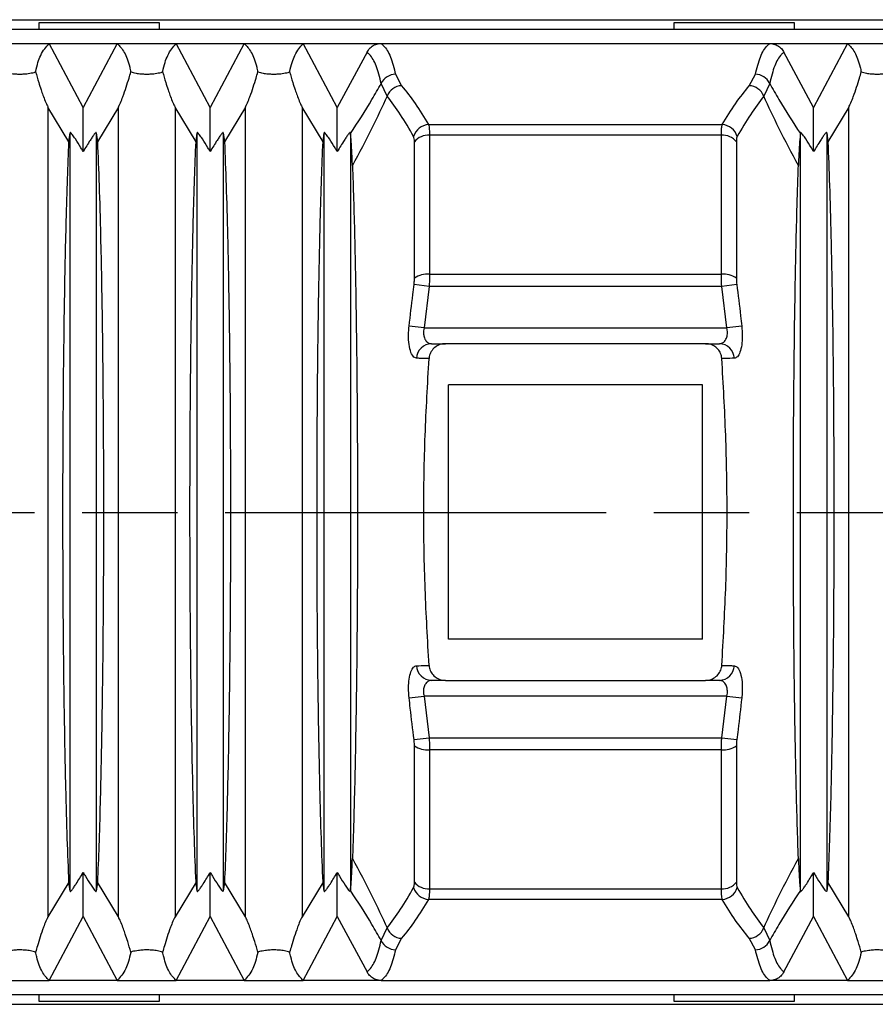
# Model space of a CAD drawing. Header units: millimetres. Extents: x 399 to 6076, y -1991 to 1602.
# Tile 188 of 256: x 4123 to 4150, y 407 to 438. Entities that reach past the tile are written whole.
import ezdxf

# ---------------------------------------------------------------- set-up
doc = ezdxf.new("R2010")
doc.units = ezdxf.units.MM
doc.linetypes.add('AM_ISO08W050', pattern=[18, 12, -1.5, 3, -1.5])
doc.layers.add('AM_7', color=4, linetype='AM_ISO08W050', lineweight=25)
doc.layers.add('S20', color=7, linetype='Continuous')

# ---------------------------------------------------------------- blocks, each defined once
blk = doc.blocks.new('S20-下視-02')
at = {"layer": 'S20', "linetype": 'Continuous', "lineweight": 25}
for p, q in [((-35.991, 15.5), (36.009, 15.5)), ((-31.991, 15.2), (32.009, 15.2)), ((-1.891, 15.4), (-1.891, 15.2)), ((1.909, 15.4), (-1.891, 15.4)), ((1.909, 15.2), (1.909, 15.4)), ((18.109, 15.4), (18.109, 15.2)), ((21.909, 15.4), (18.109, 15.4)), ((21.909, 15.2), (21.909, 15.4)), ((-3.419, 14.75), (-1.563, 14.75)), ((-1.563, 14.75), (0.581, 14.75)), ((-0.491, 12.731), (-1.563, 14.75)), ((0.581, 14.75), (-0.491, 12.731)), ((0.581, 14.75), (2.437, 14.75)), ((2.437, 14.75), (4.581, 14.75)), ((3.509, 12.731), (2.437, 14.75)), ((4.581, 14.75), (3.509, 12.731)), ((4.581, 14.75), (6.437, 14.75)), ((6.437, 14.75), (8.888, 14.75)), ((7.509, 12.731), (6.437, 14.75)), ((8.888, 14.75), (21.129, 14.75)), ((21.129, 14.75), (23.581, 14.75)), ((23.581, 14.75), (22.509, 12.731)), ((23.581, 14.75), (25.437, 14.75)), ((8.448, 14.476), (7.509, 12.731)), ((22.509, 12.731), (21.569, 14.476)), ((9.344, 13.78), (9.535, 13.422)), ((20.482, 13.422), (20.674, 13.78)), ((9.08, 13.096), (8.892, 13.496)), ((21.125, 13.496), (20.938, 13.096)), ((-0.939, 11.657), (-1.6, 12.75)), ((0.617, 12.75), (-0.043, 11.657)), ((3.061, 11.657), (2.4, 12.75)), ((4.617, 12.75), (3.957, 11.657)), ((7.061, 11.657), (6.4, 12.75)), ((23.617, 12.75), (22.957, 11.657)), ((10.385, 12.197), (19.632, 12.197)), ((-0.939, 11.657), (-0.904, 11.941)), ((-0.904, -11.941), (-0.904, 11.941)), ((-0.079, 11.941), (-0.079, -11.941)), ((-0.079, 11.941), (-0.043, 11.657)), ((3.061, 11.657), (3.096, 11.941)), ((3.096, -11.941), (3.096, 11.941)), ((3.921, 11.941), (3.921, -11.941)), ((3.921, 11.941), (3.957, 11.657)), ((7.061, 11.657), (7.096, 11.941)), ((7.096, -11.941), (7.096, 11.941)), ((7.921, 11.941), (7.921, -11.941)), ((7.921, 11.941), (7.925, 11.916)), ((19.604, 11.861), (10.413, 11.861)), ((22.093, 11.916), (22.096, 11.941)), ((22.096, -11.941), (22.096, 11.941)), ((22.921, 11.941), (22.921, -11.941)), ((22.921, 11.941), (22.957, 11.657)), ((10.413, 7.489), (19.604, 7.489)), ((10.4, 7.105), (9.928, 7.166)), ((20.09, 7.166), (19.617, 7.105)), ((10.4, 7.105), (10.241, 5.8)), ((19.617, 7.105), (10.4, 7.105)), ((19.777, 5.8), (19.617, 7.105)), ((10.241, 5.8), (9.771, 5.854)), ((10.241, 5.8), (19.777, 5.8)), ((20.246, 5.854), (19.777, 5.8)), ((10.478, 5.3), (10.915, 5.3)), ((19.103, 5.3), (10.915, 5.3)), ((19.103, 5.3), (19.54, 5.3)), ((19.009, 4), (11.009, 4)), ((11.009, -4), (11.009, 4)), ((19.009, -4), (19.009, 4)), ((19.009, -4), (11.009, -4)), ((10.915, -5.3), (10.478, -5.3)), ((10.915, -5.3), (19.103, -5.3)), ((19.54, -5.3), (19.103, -5.3)), ((9.771, -5.854), (10.241, -5.8)), ((19.777, -5.8), (10.241, -5.8)), ((10.241, -5.8), (10.4, -7.105)), ((19.617, -7.105), (19.777, -5.8)), ((19.777, -5.8), (20.246, -5.854)), ((9.928, -7.166), (10.4, -7.105)), ((10.4, -7.105), (19.617, -7.105)), ((19.617, -7.105), (20.09, -7.166)), ((19.604, -7.489), (10.413, -7.489)), ((-0.939, -11.657), (-1.6, -12.75)), ((-0.904, -11.941), (-0.939, -11.657)), ((-0.043, -11.657), (-0.079, -11.941)), ((0.617, -12.75), (-0.043, -11.657)), ((3.061, -11.657), (2.4, -12.75)), ((3.096, -11.941), (3.061, -11.657)), ((3.957, -11.657), (3.921, -11.941)), ((4.617, -12.75), (3.957, -11.657)), ((7.061, -11.657), (6.4, -12.75)), ((7.096, -11.941), (7.061, -11.657)), ((22.957, -11.657), (22.921, -11.941)), ((23.617, -12.75), (22.957, -11.657)), ((7.925, -11.916), (7.921, -11.941)), ((10.413, -11.861), (19.604, -11.861)), ((22.096, -11.941), (22.093, -11.916)), ((19.632, -12.197), (10.385, -12.197)), ((-1.563, -14.75), (-0.491, -12.731)), ((-0.491, -12.731), (0.581, -14.75)), ((2.437, -14.75), (3.509, -12.731)), ((3.509, -12.731), (4.581, -14.75)), ((6.437, -14.75), (7.509, -12.731)), ((7.509, -12.731), (8.448, -14.476)), ((21.569, -14.476), (22.509, -12.731)), ((22.509, -12.731), (23.581, -14.75)), ((8.892, -13.496), (9.08, -13.096)), ((20.938, -13.096), (21.125, -13.496)), ((9.535, -13.422), (9.344, -13.78)), ((20.674, -13.78), (20.482, -13.422)), ((-3.419, -14.75), (-1.563, -14.75)), ((0.581, -14.75), (-1.563, -14.75)), ((0.581, -14.75), (2.437, -14.75)), ((4.581, -14.75), (2.437, -14.75)), ((4.581, -14.75), (6.437, -14.75)), ((8.888, -14.75), (6.437, -14.75)), ((8.888, -14.75), (21.129, -14.75)), ((23.581, -14.75), (21.129, -14.75)), ((23.581, -14.75), (25.437, -14.75)), ((-35.991, -15.5), (36.009, -15.5)), ((32.009, -15.2), (-31.991, -15.2)), ((-1.891, -15.2), (-1.891, -15.4)), ((-1.891, -15.4), (1.909, -15.4)), ((1.909, -15.4), (1.909, -15.2)), ((18.109, -15.2), (18.109, -15.4)), ((18.109, -15.4), (21.582, -15.4)), ((21.582, -15.4), (21.909, -15.4)), ((21.909, -15.4), (21.909, -15.2))]:
    blk.add_line(p, q, dxfattribs=at)
for centre, radius, start, end in [((9.347, 13.274), 0.506, 90.3461, 154.009), ((20.671, 13.274), 0.506, 25.991, 89.6539), ((9.562, 12.904), 0.519, 92.9823, 158.2219), ((20.455, 12.904), 0.519, 21.7781, 87.0177), ((10.416, 11.671), 0.527, 93.4206, 162.9685), ((19.601, 11.671), 0.527, 17.0315, 86.5794), ((10.368, 11.319), 0.543, 85.1859, 141.9192), ((19.65, 11.319), 0.543, 38.0808, 94.8141), ((10.351, 6.789), 0.703, 84.953, 125.773), ((19.666, 6.789), 0.703, 54.227, 95.047), ((10.489, 4.814), 0.486, 91.3088, 176.977), ((19.529, 4.814), 0.486, 3.023, 88.6912), ((10.489, -4.814), 0.486, 183.023, 268.6912), ((19.529, -4.814), 0.486, 271.3088, 356.977), ((10.351, -6.789), 0.703, 234.227, 275.047), ((19.666, -6.789), 0.703, 264.953, 305.773), ((10.368, -11.319), 0.543, 218.0808, 274.8141), ((19.65, -11.319), 0.543, 265.1859, 321.9192), ((10.416, -11.671), 0.527, 197.0315, 266.5794), ((19.601, -11.671), 0.527, 273.4206, 342.9685), ((9.562, -12.904), 0.519, 201.7781, 267.0177), ((20.455, -12.904), 0.519, 272.9823, 338.2219), ((9.347, -13.274), 0.506, 205.991, 269.6539), ((20.671, -13.274), 0.506, 270.3461, 334.009)]:
    blk.add_arc(centre, radius, start, end, dxfattribs=at)
for points, knots in [([(-1.991, 13.854), (-1.99, 13.861), (-1.944, 14.066), (-1.829, 14.457), (-1.658, 14.646), (-1.563, 14.75)], [0, 0, 0, 0, 0.0137605, 0.4548684, 1, 1, 1, 1]), ([(0.581, 14.75), (0.658, 14.669), (0.813, 14.507), (0.939, 14.153), (0.997, 13.906), (1.009, 13.854)], [0, 0, 0, 0, 0.441084, 0.882166, 1, 1, 1, 1]), ([(2.009, 13.854), (2.01, 13.861), (2.056, 14.066), (2.171, 14.457), (2.342, 14.646), (2.437, 14.75)], [0, 0, 0, 0, 0.0137605, 0.4548684, 1, 1, 1, 1]), ([(4.581, 14.75), (4.658, 14.669), (4.813, 14.507), (4.939, 14.153), (4.997, 13.906), (5.009, 13.854)], [0, 0, 0, 0, 0.4410845, 0.882166, 1, 1, 1, 1]), ([(6.009, 13.854), (6.01, 13.861), (6.056, 14.066), (6.171, 14.457), (6.342, 14.646), (6.437, 14.75)], [0, 0, 0, 0, 0.013761, 0.454868, 1, 1, 1, 1]), ([(8.448, 14.476), (8.477, 14.523), (8.535, 14.618), (8.676, 14.712), (8.8, 14.747), (8.872, 14.749), (8.888, 14.75)], [0, 0, 0, 0, 0.304556, 0.609348, 0.909041, 1, 1, 1, 1]), ([(8.888, 14.75), (8.915, 14.727), (9.028, 14.632), (9.194, 14.365), (9.294, 13.975), (9.344, 13.78)], [0, 0, 0, 0, 0.137072, 0.568532, 1, 1, 1, 1]), ([(20.674, 13.78), (20.724, 13.975), (20.823, 14.365), (20.989, 14.632), (21.102, 14.727), (21.129, 14.75)], [0, 0, 0, 0, 0.431468, 0.862928, 1, 1, 1, 1]), ([(21.129, 14.75), (21.184, 14.745), (21.293, 14.734), (21.438, 14.652), (21.526, 14.557), (21.56, 14.493), (21.569, 14.476)], [0, 0, 0, 0, 0.298264, 0.596565, 0.894786, 1, 1, 1, 1]), ([(23.581, 14.75), (23.658, 14.669), (23.813, 14.507), (23.939, 14.153), (23.997, 13.906), (24.009, 13.854)], [0, 0, 0, 0, 0.441084, 0.882166, 1, 1, 1, 1]), ([(8.892, 13.496), (8.843, 13.692), (8.746, 14.083), (8.583, 14.354), (8.474, 14.453), (8.448, 14.476)], [0, 0, 0, 0, 0.4331691, 0.8662864, 1, 1, 1, 1]), ([(21.569, 14.476), (21.544, 14.453), (21.434, 14.354), (21.272, 14.083), (21.174, 13.692), (21.125, 13.496)], [0, 0, 0, 0, 0.133714, 0.566831, 1, 1, 1, 1]), ([(-2.991, 13.854), (-2.94, 13.841), (-2.849, 13.818), (-2.684, 13.795), (-2.526, 13.786), (-2.371, 13.789), (-2.196, 13.807), (-2.074, 13.832), (-2.006, 13.85), (-1.991, 13.854)], [0, 0, 0, 0, 0.199068, 0.357582, 0.473045, 0.588921, 0.724509, 0.937695, 1, 1, 1, 1]), ([(-1.991, 13.854), (-1.959, 13.747), (-1.906, 13.566), (-1.827, 13.321), (-1.76, 13.126), (-1.704, 12.976), (-1.654, 12.859), (-1.623, 12.795), (-1.606, 12.762), (-1.6, 12.75)], [0, 0, 0, 0, 0.329088, 0.551669, 0.703112, 0.860105, 0.92146, 0.971595, 1, 1, 1, 1]), ([(0.617, 12.75), (0.626, 12.768), (0.649, 12.811), (0.701, 12.926), (0.779, 13.126), (0.867, 13.384), (0.944, 13.635), (0.99, 13.79), (1.009, 13.854)], [0, 0, 0, 0, 0.0421327, 0.1019624, 0.2514536, 0.5258612, 0.80165, 1, 1, 1, 1]), ([(1.009, 13.854), (1.06, 13.841), (1.151, 13.818), (1.316, 13.795), (1.474, 13.786), (1.629, 13.789), (1.804, 13.807), (1.926, 13.832), (1.994, 13.85), (2.009, 13.854)], [0, 0, 0, 0, 0.199068, 0.357582, 0.473045, 0.588921, 0.724509, 0.937695, 1, 1, 1, 1]), ([(2.009, 13.854), (2.041, 13.747), (2.094, 13.566), (2.173, 13.321), (2.24, 13.126), (2.296, 12.976), (2.346, 12.859), (2.377, 12.795), (2.394, 12.762), (2.4, 12.75)], [0, 0, 0, 0, 0.329088, 0.551669, 0.703112, 0.860105, 0.92146, 0.971595, 1, 1, 1, 1]), ([(4.617, 12.75), (4.626, 12.768), (4.649, 12.811), (4.701, 12.926), (4.779, 13.126), (4.867, 13.384), (4.944, 13.635), (4.99, 13.79), (5.009, 13.854)], [0, 0, 0, 0, 0.0421327, 0.1019624, 0.2514536, 0.5258612, 0.80165, 1, 1, 1, 1]), ([(5.009, 13.854), (5.06, 13.841), (5.151, 13.818), (5.316, 13.795), (5.474, 13.786), (5.629, 13.789), (5.804, 13.807), (5.926, 13.832), (5.994, 13.85), (6.009, 13.854)], [0, 0, 0, 0, 0.199068, 0.357582, 0.473045, 0.588921, 0.724509, 0.937695, 1, 1, 1, 1]), ([(6.009, 13.854), (6.041, 13.747), (6.094, 13.566), (6.173, 13.321), (6.24, 13.126), (6.296, 12.976), (6.346, 12.859), (6.377, 12.795), (6.394, 12.762), (6.4, 12.75)], [0, 0, 0, 0, 0.329088, 0.551669, 0.703112, 0.860105, 0.92146, 0.971595, 1, 1, 1, 1]), ([(23.617, 12.75), (23.626, 12.768), (23.649, 12.811), (23.701, 12.926), (23.779, 13.126), (23.867, 13.384), (23.944, 13.635), (23.99, 13.79), (24.009, 13.854)], [0, 0, 0, 0, 0.042133, 0.101962, 0.251454, 0.525861, 0.80165, 1, 1, 1, 1]), ([(24.009, 13.854), (24.06, 13.841), (24.151, 13.818), (24.316, 13.795), (24.474, 13.786), (24.629, 13.789), (24.804, 13.807), (24.926, 13.832), (24.994, 13.85), (25.009, 13.854)], [0, 0, 0, 0, 0.199068, 0.357582, 0.473045, 0.588921, 0.724509, 0.937695, 1, 1, 1, 1]), ([(7.925, 11.916), (8.156, 12.268), (8.495, 12.784), (8.796, 13.324), (8.892, 13.496)], [0, 0, 0, 0, 0.68247, 1, 1, 1, 1]), ([(9.535, 13.422), (9.679, 13.241), (9.967, 12.88), (10.246, 12.425), (10.385, 12.197)], [0, 0, 0, 0, 0.499537, 1, 1, 1, 1]), ([(19.632, 12.197), (19.772, 12.424), (20.05, 12.879), (20.338, 13.241), (20.482, 13.422)], [0, 0, 0, 0, 0.4995285, 1, 1, 1, 1]), ([(21.125, 13.496), (21.221, 13.324), (21.523, 12.784), (21.862, 12.268), (22.093, 11.916)], [0, 0, 0, 0, 0.31753, 1, 1, 1, 1]), ([(9.08, 13.096), (8.923, 12.759), (8.582, 12.022), (8.196, 11.298), (7.987, 10.905)], [0, 0, 0, 0, 0.45842, 1, 1, 1, 1]), ([(9.913, 11.826), (9.776, 12.06), (9.502, 12.53), (9.221, 12.907), (9.08, 13.096)], [0, 0, 0, 0, 0.499525, 1, 1, 1, 1]), ([(20.938, 13.096), (20.797, 12.908), (20.516, 12.53), (20.242, 12.061), (20.105, 11.826)], [0, 0, 0, 0, 0.49953, 1, 1, 1, 1]), ([(22.03, 10.905), (21.821, 11.298), (21.436, 12.022), (21.094, 12.759), (20.938, 13.096)], [0, 0, 0, 0, 0.54158, 1, 1, 1, 1]), ([(-1.6, 12.75), (-1.6, 12.398), (-1.6, 11.693), (-1.6, 10.469), (-1.6, 9.111), (-1.6, 7.608), (-1.6, 5.981), (-1.6, 4.278), (-1.6, 2.52), (-1.6, 0.731), (-1.6, -1.112), (-1.6, -2.985), (-1.6, -4.859), (-1.6, -6.624), (-1.6, -8.254), (-1.6, -9.742), (-1.6, -10.97), (-1.6, -11.97), (-1.6, -12.49), (-1.6, -12.75)], [0, 0, 0, 0, 0.057039, 0.114238, 0.171277, 0.232004, 0.292927, 0.353656, 0.414403, 0.475339, 0.536077, 0.601357, 0.666875, 0.732154, 0.792968, 0.853977, 0.914794, 0.957397, 1, 1, 1, 1]), ([(-0.491, 11.351), (-0.491, 11.628), (-0.491, 12.123), (-0.491, 12.545), (-0.491, 12.731)], [0, 0, 0, 0, 0.559996, 1, 1, 1, 1]), ([(0.617, -12.75), (0.617, -12.398), (0.617, -11.693), (0.617, -10.469), (0.617, -9.111), (0.617, -7.608), (0.617, -5.981), (0.617, -4.278), (0.617, -2.52), (0.617, -0.731), (0.617, 1.112), (0.617, 2.985), (0.617, 4.859), (0.617, 6.624), (0.617, 8.254), (0.617, 9.742), (0.617, 10.97), (0.617, 11.97), (0.617, 12.49), (0.617, 12.75)], [0, 0, 0, 0, 0.057039, 0.114238, 0.171277, 0.232004, 0.292927, 0.353656, 0.414403, 0.475339, 0.536077, 0.601357, 0.666875, 0.732154, 0.792968, 0.853977, 0.914794, 0.957397, 1, 1, 1, 1]), ([(2.4, 12.75), (2.4, 12.49), (2.4, 11.97), (2.4, 10.97), (2.4, 9.742), (2.4, 8.254), (2.4, 6.624), (2.4, 4.859), (2.4, 2.985), (2.4, 1.112), (2.4, -0.731), (2.4, -2.52), (2.4, -4.278), (2.4, -5.981), (2.4, -7.608), (2.4, -9.111), (2.4, -10.469), (2.4, -11.693), (2.4, -12.398), (2.4, -12.75)], [0, 0, 0, 0, 0.042603, 0.085206, 0.146023, 0.207032, 0.267846, 0.333125, 0.398643, 0.463923, 0.524661, 0.585597, 0.646344, 0.707073, 0.767996, 0.828723, 0.885762, 0.942961, 1, 1, 1, 1]), ([(3.509, 11.351), (3.509, 11.628), (3.509, 12.123), (3.509, 12.545), (3.509, 12.731)], [0, 0, 0, 0, 0.559996, 1, 1, 1, 1]), ([(4.617, -12.75), (4.617, -12.398), (4.617, -11.693), (4.617, -10.469), (4.617, -9.111), (4.617, -7.608), (4.617, -5.981), (4.617, -4.278), (4.617, -2.52), (4.617, -0.731), (4.617, 1.112), (4.617, 2.985), (4.617, 4.859), (4.617, 6.624), (4.617, 8.254), (4.617, 9.742), (4.617, 10.97), (4.617, 11.97), (4.617, 12.49), (4.617, 12.75)], [0, 0, 0, 0, 0.0570388, 0.1142378, 0.1712768, 0.2320044, 0.2929268, 0.3536563, 0.4144028, 0.4753392, 0.5360772, 0.6013572, 0.6668754, 0.7321541, 0.7929676, 0.8539775, 0.9147937, 0.9573969, 1, 1, 1, 1]), ([(6.4, 12.75), (6.4, 12.49), (6.4, 11.97), (6.4, 10.97), (6.4, 9.742), (6.4, 8.254), (6.4, 6.624), (6.4, 4.859), (6.4, 2.985), (6.4, 1.112), (6.4, -0.731), (6.4, -2.52), (6.4, -4.278), (6.4, -5.981), (6.4, -7.608), (6.4, -9.111), (6.4, -10.469), (6.4, -11.693), (6.4, -12.398), (6.4, -12.75)], [0, 0, 0, 0, 0.0426031, 0.0852063, 0.1460225, 0.2070324, 0.2678459, 0.3331246, 0.3986428, 0.4639228, 0.5246608, 0.5855972, 0.6463437, 0.7070732, 0.7679956, 0.8287232, 0.8857622, 0.9429612, 1, 1, 1, 1]), ([(7.509, 11.351), (7.509, 11.628), (7.509, 12.123), (7.509, 12.545), (7.509, 12.731)], [0, 0, 0, 0, 0.559996, 1, 1, 1, 1]), ([(22.509, 11.351), (22.509, 11.628), (22.509, 12.123), (22.509, 12.545), (22.509, 12.731)], [0, 0, 0, 0, 0.5599961, 1, 1, 1, 1]), ([(23.617, -12.75), (23.617, -12.398), (23.617, -11.693), (23.617, -10.469), (23.617, -9.111), (23.617, -7.608), (23.617, -5.981), (23.617, -4.278), (23.617, -2.52), (23.617, -0.731), (23.617, 1.112), (23.617, 2.985), (23.617, 4.859), (23.617, 6.624), (23.617, 8.254), (23.617, 9.742), (23.617, 10.97), (23.617, 11.97), (23.617, 12.49), (23.617, 12.75)], [0, 0, 0, 0, 0.057039, 0.114238, 0.171277, 0.232004, 0.292927, 0.353656, 0.414403, 0.475339, 0.536077, 0.601357, 0.666875, 0.732154, 0.792968, 0.853977, 0.914794, 0.957397, 1, 1, 1, 1]), ([(10.385, 12.197), (10.394, 12.154), (10.41, 12.075), (10.412, 11.927), (10.413, 11.861)], [0, 0, 0, 0, 0.548751, 1, 1, 1, 1]), ([(19.604, 11.861), (19.606, 11.941), (19.608, 12.088), (19.625, 12.163), (19.632, 12.197)], [0, 0, 0, 0, 0.551724, 1, 1, 1, 1]), ([(-0.491, 11.351), (-0.515, 11.39), (-0.596, 11.525), (-0.711, 11.707), (-0.816, 11.86), (-0.868, 11.926), (-0.897, 11.953), (-0.901, 11.945), (-0.904, 11.941)], [0, 0, 0, 0, 0.1478665, 0.5175168, 0.7114791, 0.8253426, 0.9125879, 1, 1, 1, 1]), ([(-0.079, 11.941), (-0.08, 11.945), (-0.084, 11.953), (-0.106, 11.935), (-0.147, 11.886), (-0.204, 11.806), (-0.321, 11.63), (-0.418, 11.471), (-0.491, 11.351)], [0, 0, 0, 0, 0.0654435, 0.1582033, 0.2500908, 0.3971422, 0.5434725, 1, 1, 1, 1]), ([(3.509, 11.351), (3.485, 11.39), (3.404, 11.525), (3.289, 11.707), (3.184, 11.86), (3.132, 11.926), (3.103, 11.953), (3.099, 11.945), (3.096, 11.941)], [0, 0, 0, 0, 0.147866, 0.517517, 0.711479, 0.825343, 0.912588, 1, 1, 1, 1]), ([(3.921, 11.941), (3.92, 11.945), (3.916, 11.953), (3.894, 11.935), (3.853, 11.886), (3.796, 11.806), (3.679, 11.63), (3.582, 11.471), (3.509, 11.351)], [0, 0, 0, 0, 0.065444, 0.158203, 0.250091, 0.397142, 0.543472, 1, 1, 1, 1]), ([(7.509, 11.351), (7.485, 11.39), (7.404, 11.525), (7.289, 11.707), (7.184, 11.86), (7.132, 11.926), (7.103, 11.953), (7.099, 11.945), (7.096, 11.941)], [0, 0, 0, 0, 0.1478665, 0.5175168, 0.7114791, 0.8253426, 0.9125879, 1, 1, 1, 1]), ([(7.921, 11.941), (7.92, 11.945), (7.916, 11.953), (7.894, 11.935), (7.853, 11.886), (7.796, 11.806), (7.679, 11.63), (7.582, 11.471), (7.509, 11.351)], [0, 0, 0, 0, 0.065444, 0.158203, 0.250091, 0.397142, 0.543472, 1, 1, 1, 1]), ([(7.987, 10.905), (7.981, 11.07), (7.967, 11.406), (7.945, 11.73), (7.931, 11.861), (7.925, 11.916)], [0, 0, 0, 0, 0.360905, 0.732793, 1, 1, 1, 1]), ([(9.94, 11.654), (9.939, 11.688), (9.937, 11.763), (9.921, 11.803), (9.913, 11.826)], [0, 0, 0, 0, 0.450754, 1, 1, 1, 1]), ([(10.413, 11.861), (10.413, 11.179), (10.413, 9.806), (10.413, 8.266), (10.413, 7.489)], [0, 0, 0, 0, 0.495727, 1, 1, 1, 1]), ([(19.604, 7.489), (19.604, 8.253), (19.604, 9.793), (19.604, 11.167), (19.604, 11.861)], [0, 0, 0, 0, 0.495711, 1, 1, 1, 1]), ([(20.105, 11.826), (20.098, 11.808), (20.081, 11.769), (20.079, 11.695), (20.077, 11.654)], [0, 0, 0, 0, 0.448816, 1, 1, 1, 1]), ([(22.093, 11.916), (22.085, 11.839), (22.068, 11.683), (22.047, 11.326), (22.035, 11.029), (22.03, 10.905)], [0, 0, 0, 0, 0.361348, 0.732873, 1, 1, 1, 1]), ([(22.509, 11.351), (22.485, 11.39), (22.404, 11.525), (22.289, 11.707), (22.184, 11.86), (22.132, 11.926), (22.103, 11.953), (22.099, 11.945), (22.096, 11.941)], [0, 0, 0, 0, 0.147866, 0.517517, 0.711479, 0.825343, 0.912588, 1, 1, 1, 1]), ([(22.921, 11.941), (22.92, 11.945), (22.916, 11.953), (22.894, 11.935), (22.853, 11.886), (22.796, 11.806), (22.679, 11.63), (22.582, 11.471), (22.509, 11.351)], [0, 0, 0, 0, 0.065444, 0.158203, 0.250091, 0.397142, 0.543472, 1, 1, 1, 1]), ([(-0.939, -11.657), (-0.957, -11.215), (-0.993, -10.331), (-1.034, -8.839), (-1.066, -7.355), (-1.09, -5.927), (-1.108, -4.428), (-1.121, -2.873), (-1.128, -1.285), (-1.13, 0.319), (-1.126, 1.919), (-1.116, 3.495), (-1.101, 5.029), (-1.081, 6.499), (-1.055, 7.89), (-1.024, 9.243), (-0.986, 10.534), (-0.955, 11.282), (-0.939, 11.657)], [0, 0, 0, 0, 0.079181, 0.158361, 0.217307, 0.276442, 0.335388, 0.394088, 0.452972, 0.511664, 0.570341, 0.629207, 0.68789, 0.746749, 0.805797, 0.864659, 0.932329, 1, 1, 1, 1]), ([(-0.043, 11.657), (-0.025, 11.215), (0.011, 10.331), (0.052, 8.839), (0.084, 7.355), (0.107, 5.927), (0.126, 4.428), (0.138, 2.873), (0.146, 1.285), (0.148, -0.319), (0.144, -1.919), (0.134, -3.495), (0.119, -5.029), (0.098, -6.499), (0.073, -7.89), (0.041, -9.243), (0.003, -10.534), (-0.028, -11.282), (-0.043, -11.657)], [0, 0, 0, 0, 0.079181, 0.158361, 0.217307, 0.276442, 0.335388, 0.394088, 0.452972, 0.511664, 0.570341, 0.629207, 0.68789, 0.746749, 0.805797, 0.864659, 0.932329, 1, 1, 1, 1]), ([(3.061, -11.657), (3.043, -11.215), (3.007, -10.331), (2.966, -8.839), (2.934, -7.355), (2.91, -5.927), (2.892, -4.428), (2.879, -2.873), (2.872, -1.285), (2.87, 0.319), (2.874, 1.919), (2.884, 3.495), (2.899, 5.029), (2.919, 6.499), (2.945, 7.89), (2.976, 9.243), (3.014, 10.534), (3.045, 11.282), (3.061, 11.657)], [0, 0, 0, 0, 0.079181, 0.158361, 0.217307, 0.276442, 0.335388, 0.394088, 0.452972, 0.511664, 0.570341, 0.629207, 0.68789, 0.746749, 0.805797, 0.864659, 0.932329, 1, 1, 1, 1]), ([(3.957, 11.657), (3.975, 11.215), (4.011, 10.331), (4.052, 8.839), (4.084, 7.355), (4.107, 5.927), (4.126, 4.428), (4.138, 2.873), (4.146, 1.285), (4.148, -0.319), (4.144, -1.919), (4.134, -3.495), (4.119, -5.029), (4.098, -6.499), (4.073, -7.89), (4.041, -9.243), (4.003, -10.534), (3.972, -11.282), (3.957, -11.657)], [0, 0, 0, 0, 0.079181, 0.1583608, 0.2173068, 0.2764421, 0.3353875, 0.3940882, 0.4529718, 0.5116636, 0.570341, 0.6292071, 0.6878902, 0.7467487, 0.8057975, 0.864659, 0.932329, 1, 1, 1, 1]), ([(7.061, -11.657), (7.043, -11.215), (7.007, -10.331), (6.966, -8.839), (6.934, -7.355), (6.91, -5.927), (6.892, -4.428), (6.879, -2.873), (6.872, -1.285), (6.87, 0.319), (6.874, 1.919), (6.884, 3.495), (6.899, 5.029), (6.919, 6.499), (6.945, 7.89), (6.976, 9.243), (7.014, 10.534), (7.045, 11.282), (7.061, 11.657)], [0, 0, 0, 0, 0.079181, 0.158361, 0.217307, 0.276442, 0.335388, 0.394088, 0.452972, 0.511664, 0.570341, 0.629207, 0.68789, 0.746749, 0.805797, 0.864659, 0.932329, 1, 1, 1, 1]), ([(9.94, 7.359), (9.94, 8.109), (9.94, 9.623), (9.94, 10.973), (9.94, 11.654)], [0, 0, 0, 0, 0.495711, 1, 1, 1, 1]), ([(20.077, 11.654), (20.077, 10.985), (20.077, 9.635), (20.077, 8.122), (20.077, 7.359)], [0, 0, 0, 0, 0.495727, 1, 1, 1, 1]), ([(22.957, 11.657), (22.975, 11.215), (23.011, 10.331), (23.052, 8.839), (23.084, 7.355), (23.107, 5.927), (23.126, 4.428), (23.138, 2.873), (23.146, 1.285), (23.148, -0.319), (23.144, -1.919), (23.134, -3.495), (23.119, -5.029), (23.098, -6.499), (23.073, -7.89), (23.041, -9.243), (23.003, -10.534), (22.972, -11.282), (22.957, -11.657)], [0, 0, 0, 0, 0.079181, 0.158361, 0.217307, 0.276442, 0.335388, 0.394088, 0.452972, 0.511664, 0.570341, 0.629207, 0.68789, 0.746749, 0.805797, 0.864659, 0.932329, 1, 1, 1, 1]), ([(7.987, 10.905), (7.999, 10.56), (8.024, 9.87), (8.055, 8.67), (8.084, 7.355), (8.107, 5.927), (8.126, 4.428), (8.138, 2.873), (8.146, 1.285), (8.148, -0.319), (8.144, -1.919), (8.134, -3.495), (8.119, -5.029), (8.098, -6.5), (8.073, -7.89), (8.045, -9.08), (8.016, -10.086), (7.997, -10.632), (7.987, -10.905)], [0, 0, 0, 0, 0.062306, 0.124612, 0.189384, 0.254364, 0.319135, 0.383638, 0.448341, 0.512834, 0.57731, 0.641995, 0.706478, 0.771153, 0.836038, 0.900717, 0.950359, 1, 1, 1, 1]), ([(22.03, -10.905), (22.018, -10.56), (21.994, -9.87), (21.962, -8.67), (21.934, -7.355), (21.91, -5.927), (21.892, -4.428), (21.879, -2.873), (21.872, -1.285), (21.87, 0.319), (21.874, 1.919), (21.884, 3.495), (21.899, 5.029), (21.919, 6.5), (21.945, 7.89), (21.972, 9.08), (22.001, 10.086), (22.02, 10.632), (22.03, 10.905)], [0, 0, 0, 0, 0.0623063, 0.1246122, 0.1893841, 0.254364, 0.3191353, 0.3836377, 0.4483411, 0.5128337, 0.5773104, 0.6419946, 0.7064776, 0.7711534, 0.8360382, 0.9007174, 0.9503586, 1, 1, 1, 1]), ([(10.413, 7.489), (10.412, 7.386), (10.41, 7.26), (10.402, 7.129), (10.4, 7.105)], [0, 0, 0, 0, 0.814638, 1, 1, 1, 1]), ([(19.617, 7.105), (19.611, 7.212), (19.605, 7.344), (19.604, 7.466), (19.604, 7.489)], [0, 0, 0, 0, 0.81369, 1, 1, 1, 1]), ([(9.771, 5.854), (9.809, 6.185), (9.86, 6.623), (9.914, 7.059), (9.928, 7.166)], [0, 0, 0, 0, 0.756956, 1, 1, 1, 1]), ([(9.928, 7.166), (9.929, 7.178), (9.937, 7.244), (9.939, 7.307), (9.94, 7.359)], [0, 0, 0, 0, 0.1855468, 1, 1, 1, 1]), ([(20.077, 7.359), (20.077, 7.348), (20.078, 7.286), (20.084, 7.22), (20.09, 7.166)], [0, 0, 0, 0, 0.18621, 1, 1, 1, 1]), ([(20.09, 7.166), (20.131, 6.835), (20.185, 6.398), (20.234, 5.96), (20.246, 5.854)], [0, 0, 0, 0, 0.756952, 1, 1, 1, 1]), ([(10.003, 4.84), (9.967, 4.852), (9.894, 4.878), (9.807, 5.065), (9.757, 5.333), (9.749, 5.613), (9.765, 5.788), (9.771, 5.854)], [0, 0, 0, 0, 0.223766, 0.449966, 0.669265, 0.875598, 1, 1, 1, 1]), ([(10.241, 5.8), (10.234, 5.767), (10.219, 5.687), (10.223, 5.602), (10.241, 5.503), (10.28, 5.406), (10.369, 5.317), (10.441, 5.306), (10.478, 5.3)], [0, 0, 0, 0, 0.1178619, 0.2913633, 0.3118268, 0.5248829, 0.7583283, 1, 1, 1, 1]), ([(19.54, 5.3), (19.572, 5.304), (19.637, 5.313), (19.721, 5.385), (19.778, 5.497), (19.803, 5.642), (19.785, 5.747), (19.777, 5.8)], [0, 0, 0, 0, 0.213964, 0.427985, 0.623753, 0.812057, 1, 1, 1, 1]), ([(20.246, 5.854), (20.255, 5.748), (20.272, 5.536), (20.249, 5.248), (20.193, 5.021), (20.111, 4.87), (20.046, 4.85), (20.014, 4.84)], [0, 0, 0, 0, 0.199315, 0.398608, 0.596963, 0.802332, 1, 1, 1, 1]), ([(10.915, 5.3), (10.855, 5.294), (10.736, 5.283), (10.577, 5.192), (10.461, 5.059), (10.409, 4.929), (10.401, 4.852), (10.399, 4.831)], [0, 0, 0, 0, 0.232895, 0.465908, 0.695297, 0.917318, 1, 1, 1, 1]), ([(19.619, 4.831), (19.61, 4.885), (19.592, 4.994), (19.498, 5.136), (19.365, 5.242), (19.225, 5.293), (19.135, 5.298), (19.103, 5.3)], [0, 0, 0, 0, 0.214889, 0.429644, 0.648065, 0.873562, 1, 1, 1, 1]), ([(10.399, 4.831), (10.31, 4.833), (10.186, 4.836), (10.044, 4.839), (10.003, 4.84)], [0, 0, 0, 0, 0.712539, 1, 1, 1, 1]), ([(10.399, -4.831), (10.353, -4.028), (10.262, -2.423), (10.219, -0.007), (10.261, 2.412), (10.353, 4.025), (10.399, 4.831)], [0, 0, 0, 0, 0.249462, 0.498907, 0.749445, 1, 1, 1, 1]), ([(20.014, 4.84), (19.915, 4.838), (19.775, 4.834), (19.654, 4.832), (19.619, 4.831)], [0, 0, 0, 0, 0.712537, 1, 1, 1, 1]), ([(19.619, -4.831), (19.664, -4.028), (19.756, -2.423), (19.798, -0.007), (19.756, 2.412), (19.665, 4.025), (19.619, 4.831)], [0, 0, 0, 0, 0.249462, 0.498907, 0.749445, 1, 1, 1, 1]), ([(9.771, -5.854), (9.763, -5.748), (9.746, -5.536), (9.769, -5.248), (9.824, -5.021), (9.906, -4.87), (9.971, -4.85), (10.003, -4.84)], [0, 0, 0, 0, 0.199315, 0.398608, 0.596963, 0.802332, 1, 1, 1, 1]), ([(10.003, -4.84), (10.103, -4.838), (10.242, -4.834), (10.364, -4.832), (10.399, -4.831)], [0, 0, 0, 0, 0.712537, 1, 1, 1, 1]), ([(10.399, -4.831), (10.408, -4.885), (10.426, -4.994), (10.52, -5.136), (10.653, -5.242), (10.793, -5.293), (10.882, -5.298), (10.915, -5.3)], [0, 0, 0, 0, 0.214889, 0.429644, 0.648065, 0.873562, 1, 1, 1, 1]), ([(19.103, -5.3), (19.163, -5.294), (19.282, -5.283), (19.44, -5.192), (19.557, -5.059), (19.609, -4.929), (19.617, -4.852), (19.619, -4.831)], [0, 0, 0, 0, 0.232895, 0.465908, 0.695297, 0.917318, 1, 1, 1, 1]), ([(19.619, -4.831), (19.707, -4.833), (19.831, -4.836), (19.973, -4.839), (20.014, -4.84)], [0, 0, 0, 0, 0.712539, 1, 1, 1, 1]), ([(20.014, -4.84), (20.05, -4.852), (20.123, -4.878), (20.21, -5.065), (20.261, -5.333), (20.268, -5.613), (20.252, -5.788), (20.246, -5.854)], [0, 0, 0, 0, 0.223766, 0.449966, 0.669265, 0.875598, 1, 1, 1, 1]), ([(10.478, -5.3), (10.445, -5.304), (10.38, -5.313), (10.297, -5.385), (10.239, -5.497), (10.215, -5.642), (10.232, -5.747), (10.241, -5.8)], [0, 0, 0, 0, 0.213964, 0.427985, 0.623753, 0.812057, 1, 1, 1, 1]), ([(19.777, -5.8), (19.783, -5.767), (19.798, -5.687), (19.794, -5.602), (19.777, -5.503), (19.738, -5.406), (19.649, -5.317), (19.576, -5.306), (19.54, -5.3)], [0, 0, 0, 0, 0.117862, 0.291363, 0.311827, 0.524883, 0.758328, 1, 1, 1, 1]), ([(9.928, -7.166), (9.887, -6.835), (9.833, -6.398), (9.783, -5.96), (9.771, -5.854)], [0, 0, 0, 0, 0.756952, 1, 1, 1, 1]), ([(20.246, -5.854), (20.208, -6.185), (20.158, -6.623), (20.103, -7.059), (20.09, -7.166)], [0, 0, 0, 0, 0.756956, 1, 1, 1, 1]), ([(10.4, -7.105), (10.406, -7.212), (10.413, -7.344), (10.413, -7.466), (10.413, -7.489)], [0, 0, 0, 0, 0.81369, 1, 1, 1, 1]), ([(19.604, -7.489), (19.606, -7.386), (19.607, -7.26), (19.616, -7.129), (19.617, -7.105)], [0, 0, 0, 0, 0.814638, 1, 1, 1, 1]), ([(9.94, -7.359), (9.94, -7.348), (9.94, -7.286), (9.933, -7.22), (9.928, -7.166)], [0, 0, 0, 0, 0.18621, 1, 1, 1, 1]), ([(9.94, -11.654), (9.94, -10.985), (9.94, -9.635), (9.94, -8.122), (9.94, -7.359)], [0, 0, 0, 0, 0.495727, 1, 1, 1, 1]), ([(20.09, -7.166), (20.088, -7.178), (20.08, -7.244), (20.079, -7.307), (20.077, -7.359)], [0, 0, 0, 0, 0.185547, 1, 1, 1, 1]), ([(20.077, -7.359), (20.077, -8.109), (20.077, -9.623), (20.077, -10.973), (20.077, -11.654)], [0, 0, 0, 0, 0.495711, 1, 1, 1, 1]), ([(10.413, -7.489), (10.413, -8.253), (10.413, -9.793), (10.413, -11.167), (10.413, -11.861)], [0, 0, 0, 0, 0.495711, 1, 1, 1, 1]), ([(19.604, -11.861), (19.604, -11.179), (19.604, -9.806), (19.604, -8.266), (19.604, -7.489)], [0, 0, 0, 0, 0.495727, 1, 1, 1, 1]), ([(7.925, -11.916), (7.933, -11.839), (7.949, -11.683), (7.971, -11.326), (7.982, -11.029), (7.987, -10.905)], [0, 0, 0, 0, 0.361348, 0.732873, 1, 1, 1, 1]), ([(7.987, -10.905), (8.196, -11.298), (8.582, -12.022), (8.923, -12.759), (9.08, -13.096)], [0, 0, 0, 0, 0.54158, 1, 1, 1, 1]), ([(20.938, -13.096), (21.094, -12.759), (21.436, -12.022), (21.821, -11.298), (22.03, -10.905)], [0, 0, 0, 0, 0.45842, 1, 1, 1, 1]), ([(22.03, -10.905), (22.037, -11.07), (22.051, -11.406), (22.072, -11.73), (22.087, -11.861), (22.093, -11.916)], [0, 0, 0, 0, 0.360905, 0.732793, 1, 1, 1, 1]), ([(-0.904, -11.941), (-0.902, -11.945), (-0.899, -11.953), (-0.877, -11.935), (-0.836, -11.886), (-0.778, -11.806), (-0.661, -11.63), (-0.565, -11.471), (-0.491, -11.351)], [0, 0, 0, 0, 0.0654435, 0.1582033, 0.2500908, 0.3971422, 0.5434725, 1, 1, 1, 1]), ([(-0.491, -12.731), (-0.491, -12.493), (-0.491, -12.068), (-0.491, -11.57), (-0.491, -11.351)], [0, 0, 0, 0, 0.559996, 1, 1, 1, 1]), ([(-0.491, -11.351), (-0.468, -11.39), (-0.386, -11.525), (-0.271, -11.707), (-0.167, -11.86), (-0.114, -11.926), (-0.086, -11.953), (-0.081, -11.945), (-0.079, -11.941)], [0, 0, 0, 0, 0.147866, 0.517517, 0.711479, 0.825343, 0.912588, 1, 1, 1, 1]), ([(3.096, -11.941), (3.098, -11.945), (3.101, -11.953), (3.123, -11.935), (3.164, -11.886), (3.222, -11.806), (3.339, -11.63), (3.435, -11.471), (3.509, -11.351)], [0, 0, 0, 0, 0.065444, 0.158203, 0.250091, 0.397142, 0.543472, 1, 1, 1, 1]), ([(3.509, -12.731), (3.509, -12.493), (3.509, -12.068), (3.509, -11.57), (3.509, -11.351)], [0, 0, 0, 0, 0.559996, 1, 1, 1, 1]), ([(3.509, -11.351), (3.532, -11.39), (3.614, -11.525), (3.729, -11.707), (3.833, -11.86), (3.886, -11.926), (3.914, -11.953), (3.919, -11.945), (3.921, -11.941)], [0, 0, 0, 0, 0.147866, 0.517517, 0.711479, 0.825343, 0.912588, 1, 1, 1, 1]), ([(7.096, -11.941), (7.098, -11.945), (7.101, -11.953), (7.123, -11.935), (7.164, -11.886), (7.222, -11.806), (7.339, -11.63), (7.435, -11.471), (7.509, -11.351)], [0, 0, 0, 0, 0.065444, 0.158203, 0.250091, 0.397142, 0.543472, 1, 1, 1, 1]), ([(7.509, -11.351), (7.532, -11.39), (7.614, -11.525), (7.729, -11.707), (7.833, -11.86), (7.886, -11.926), (7.914, -11.953), (7.919, -11.945), (7.921, -11.941)], [0, 0, 0, 0, 0.147866, 0.517517, 0.711479, 0.825343, 0.912588, 1, 1, 1, 1]), ([(7.509, -12.731), (7.509, -12.493), (7.509, -12.068), (7.509, -11.57), (7.509, -11.351)], [0, 0, 0, 0, 0.559996, 1, 1, 1, 1]), ([(22.096, -11.941), (22.098, -11.945), (22.101, -11.953), (22.123, -11.935), (22.164, -11.886), (22.222, -11.806), (22.339, -11.63), (22.435, -11.471), (22.509, -11.351)], [0, 0, 0, 0, 0.065444, 0.158203, 0.250091, 0.397142, 0.543472, 1, 1, 1, 1]), ([(22.509, -12.731), (22.509, -12.493), (22.509, -12.068), (22.509, -11.57), (22.509, -11.351)], [0, 0, 0, 0, 0.559996, 1, 1, 1, 1]), ([(22.509, -11.351), (22.532, -11.39), (22.614, -11.525), (22.729, -11.707), (22.833, -11.86), (22.886, -11.926), (22.914, -11.953), (22.919, -11.945), (22.921, -11.941)], [0, 0, 0, 0, 0.147866, 0.517517, 0.711479, 0.825343, 0.912588, 1, 1, 1, 1]), ([(9.913, -11.826), (9.92, -11.808), (9.936, -11.769), (9.939, -11.695), (9.94, -11.654)], [0, 0, 0, 0, 0.4488162, 1, 1, 1, 1]), ([(20.077, -11.654), (20.078, -11.688), (20.08, -11.763), (20.096, -11.803), (20.105, -11.826)], [0, 0, 0, 0, 0.450754, 1, 1, 1, 1]), ([(8.892, -13.496), (8.796, -13.324), (8.495, -12.784), (8.156, -12.268), (7.925, -11.916)], [0, 0, 0, 0, 0.31753, 1, 1, 1, 1]), ([(9.08, -13.096), (9.22, -12.908), (9.502, -12.53), (9.776, -12.061), (9.913, -11.826)], [0, 0, 0, 0, 0.49953, 1, 1, 1, 1]), ([(10.413, -11.861), (10.412, -11.941), (10.409, -12.088), (10.392, -12.163), (10.385, -12.197)], [0, 0, 0, 0, 0.551724, 1, 1, 1, 1]), ([(19.632, -12.197), (19.624, -12.154), (19.607, -12.075), (19.605, -11.927), (19.604, -11.861)], [0, 0, 0, 0, 0.548751, 1, 1, 1, 1]), ([(20.105, -11.826), (20.242, -12.06), (20.515, -12.53), (20.797, -12.907), (20.938, -13.096)], [0, 0, 0, 0, 0.499525, 1, 1, 1, 1]), ([(22.093, -11.916), (21.862, -12.268), (21.523, -12.784), (21.221, -13.324), (21.125, -13.496)], [0, 0, 0, 0, 0.6824696, 1, 1, 1, 1]), ([(10.385, -12.197), (10.246, -12.424), (9.967, -12.879), (9.679, -13.241), (9.535, -13.422)], [0, 0, 0, 0, 0.499528, 1, 1, 1, 1]), ([(20.482, -13.422), (20.339, -13.241), (20.051, -12.88), (19.772, -12.425), (19.632, -12.197)], [0, 0, 0, 0, 0.499537, 1, 1, 1, 1]), ([(-1.6, -12.75), (-1.609, -12.768), (-1.632, -12.811), (-1.684, -12.926), (-1.762, -13.126), (-1.849, -13.384), (-1.926, -13.635), (-1.972, -13.79), (-1.991, -13.854)], [0, 0, 0, 0, 0.042133, 0.101962, 0.251454, 0.525861, 0.80165, 1, 1, 1, 1]), ([(1.009, -13.854), (0.977, -13.747), (0.923, -13.566), (0.845, -13.321), (0.778, -13.126), (0.722, -12.976), (0.671, -12.859), (0.641, -12.795), (0.623, -12.762), (0.617, -12.75)], [0, 0, 0, 0, 0.329088, 0.551669, 0.703112, 0.860105, 0.92146, 0.971595, 1, 1, 1, 1]), ([(2.4, -12.75), (2.391, -12.768), (2.368, -12.811), (2.316, -12.926), (2.238, -13.126), (2.151, -13.384), (2.074, -13.635), (2.028, -13.79), (2.009, -13.854)], [0, 0, 0, 0, 0.042133, 0.101962, 0.251454, 0.525861, 0.80165, 1, 1, 1, 1]), ([(5.009, -13.854), (4.977, -13.747), (4.923, -13.566), (4.845, -13.321), (4.778, -13.126), (4.722, -12.976), (4.671, -12.859), (4.641, -12.795), (4.623, -12.762), (4.617, -12.75)], [0, 0, 0, 0, 0.329088, 0.551669, 0.703112, 0.860105, 0.92146, 0.971595, 1, 1, 1, 1]), ([(6.4, -12.75), (6.391, -12.768), (6.368, -12.811), (6.316, -12.926), (6.238, -13.126), (6.151, -13.384), (6.074, -13.635), (6.028, -13.79), (6.009, -13.854)], [0, 0, 0, 0, 0.042133, 0.101962, 0.251454, 0.525861, 0.80165, 1, 1, 1, 1]), ([(24.009, -13.854), (23.977, -13.747), (23.923, -13.566), (23.845, -13.321), (23.778, -13.126), (23.722, -12.976), (23.671, -12.859), (23.641, -12.795), (23.623, -12.762), (23.617, -12.75)], [0, 0, 0, 0, 0.329088, 0.5516686, 0.7031116, 0.8601047, 0.9214598, 0.9715953, 1, 1, 1, 1]), ([(8.448, -14.476), (8.474, -14.453), (8.583, -14.354), (8.746, -14.083), (8.843, -13.692), (8.892, -13.496)], [0, 0, 0, 0, 0.133714, 0.566831, 1, 1, 1, 1]), ([(21.125, -13.496), (21.174, -13.692), (21.272, -14.083), (21.434, -14.354), (21.544, -14.453), (21.569, -14.476)], [0, 0, 0, 0, 0.433169, 0.866286, 1, 1, 1, 1]), ([(-1.991, -13.854), (-2.042, -13.841), (-2.133, -13.818), (-2.298, -13.795), (-2.457, -13.786), (-2.612, -13.789), (-2.787, -13.807), (-2.909, -13.832), (-2.976, -13.85), (-2.991, -13.854)], [0, 0, 0, 0, 0.199068, 0.357582, 0.473045, 0.588921, 0.724509, 0.937695, 1, 1, 1, 1]), ([(-1.563, -14.75), (-1.641, -14.669), (-1.796, -14.507), (-1.921, -14.153), (-1.979, -13.906), (-1.991, -13.854)], [0, 0, 0, 0, 0.441084, 0.882166, 1, 1, 1, 1]), ([(1.009, -13.854), (1.007, -13.86), (0.962, -14.065), (0.846, -14.456), (0.675, -14.645), (0.581, -14.75)], [0, 0, 0, 0, 0.012563, 0.453671, 1, 1, 1, 1]), ([(2.009, -13.854), (1.958, -13.841), (1.867, -13.818), (1.702, -13.795), (1.543, -13.786), (1.388, -13.789), (1.213, -13.807), (1.091, -13.832), (1.024, -13.85), (1.009, -13.854)], [0, 0, 0, 0, 0.199068, 0.357582, 0.473045, 0.588921, 0.724509, 0.937695, 1, 1, 1, 1]), ([(2.437, -14.75), (2.359, -14.669), (2.204, -14.507), (2.079, -14.153), (2.021, -13.906), (2.009, -13.854)], [0, 0, 0, 0, 0.4410845, 0.882166, 1, 1, 1, 1]), ([(5.009, -13.854), (5.007, -13.86), (4.962, -14.065), (4.846, -14.456), (4.675, -14.645), (4.581, -14.75)], [0, 0, 0, 0, 0.012563, 0.453671, 1, 1, 1, 1]), ([(6.009, -13.854), (5.958, -13.841), (5.867, -13.818), (5.702, -13.795), (5.543, -13.786), (5.388, -13.789), (5.213, -13.807), (5.091, -13.832), (5.024, -13.85), (5.009, -13.854)], [0, 0, 0, 0, 0.199068, 0.357582, 0.473045, 0.588921, 0.724509, 0.937695, 1, 1, 1, 1]), ([(6.437, -14.75), (6.359, -14.669), (6.204, -14.507), (6.079, -14.153), (6.021, -13.906), (6.009, -13.854)], [0, 0, 0, 0, 0.441084, 0.882166, 1, 1, 1, 1]), ([(9.344, -13.78), (9.294, -13.975), (9.194, -14.365), (9.028, -14.632), (8.915, -14.727), (8.888, -14.75)], [0, 0, 0, 0, 0.431468, 0.862928, 1, 1, 1, 1]), ([(21.129, -14.75), (21.102, -14.727), (20.989, -14.632), (20.823, -14.365), (20.724, -13.975), (20.674, -13.78)], [0, 0, 0, 0, 0.137072, 0.568532, 1, 1, 1, 1]), ([(24.009, -13.854), (24.007, -13.86), (23.962, -14.065), (23.846, -14.456), (23.675, -14.645), (23.581, -14.75)], [0, 0, 0, 0, 0.012563, 0.453671, 1, 1, 1, 1]), ([(25.009, -13.854), (24.958, -13.841), (24.867, -13.818), (24.702, -13.795), (24.543, -13.786), (24.388, -13.789), (24.213, -13.807), (24.091, -13.832), (24.024, -13.85), (24.009, -13.854)], [0, 0, 0, 0, 0.199068, 0.357582, 0.473045, 0.588921, 0.724509, 0.937695, 1, 1, 1, 1]), ([(8.888, -14.75), (8.833, -14.745), (8.724, -14.734), (8.579, -14.652), (8.491, -14.557), (8.457, -14.493), (8.448, -14.476)], [0, 0, 0, 0, 0.298264, 0.596565, 0.894786, 1, 1, 1, 1]), ([(21.569, -14.476), (21.54, -14.523), (21.482, -14.618), (21.341, -14.712), (21.217, -14.747), (21.146, -14.749), (21.129, -14.75)], [0, 0, 0, 0, 0.3045561, 0.6093481, 0.9090407, 1, 1, 1, 1])]:
    blk.add_open_spline(points, degree=3, knots=knots, dxfattribs=at)

msp = doc.modelspace()

# ---------------------------------------------------------------- linework, layer by layer
at = {"layer": 'AM_7'}
msp.add_line((4075.883, 422.591), (4200.485, 422.591), dxfattribs=at)

# ---------------------------------------------------------------- block references
at = {"layer": 'S20'}
msp.add_blockref('S20-下視-02', (4125.906, 422.605), dxfattribs=at)

doc.saveas('drawing.dxf')
